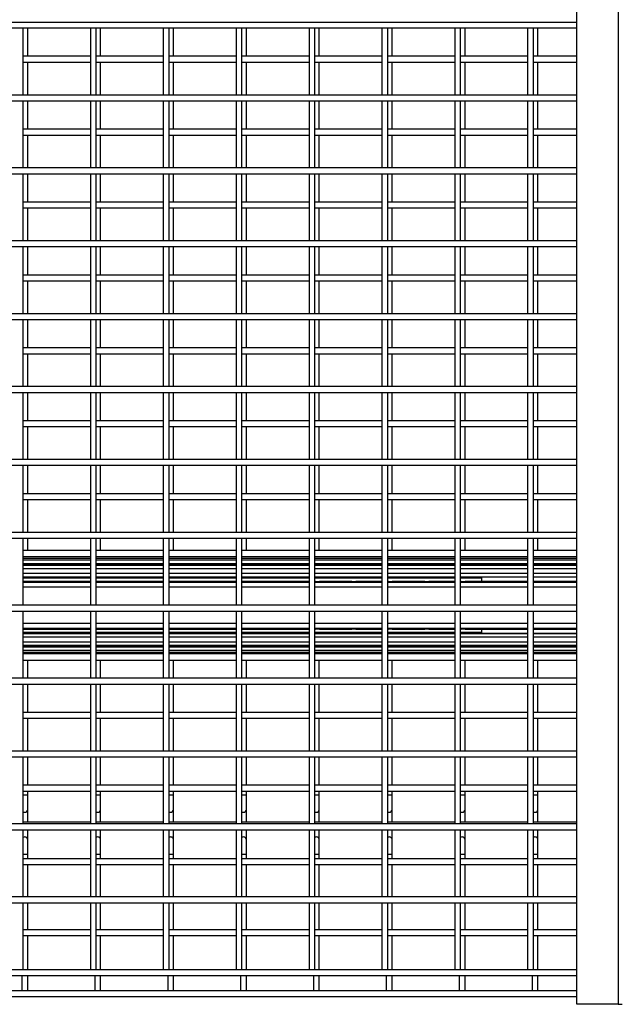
# Model space of a CAD drawing. Header units: inches. Extents: x 0.2 to 10.8, y 0.2 to 8.2.
# Tile 6 of 49: x 4.463 to 5.152, y 2.156 to 3.281. Entities that reach past the tile are written whole.
import ezdxf

# ---------------------------------------------------------------- set-up
doc = ezdxf.new("R2010")
doc.units = ezdxf.units.IN
doc.header["$MEASUREMENT"] = 0

msp = doc.modelspace()

# ---------------------------------------------------------------- linework, layer by layer
for p, q in [((5.09984, 2.15561), (5.09984, 4.85132)), ((5.14712, 4.85132), (5.14712, 2.15561)), ((2.75609, 3.27841), (5.09984, 3.27841)), ((2.75609, 3.27174), (5.09984, 3.27174)), ((4.46703, 3.19507), (4.46703, 3.27174)), ((4.47211, 3.23931), (4.47211, 3.27174)), ((4.5437, 3.27174), (4.5437, 3.19507)), ((4.55036, 3.19507), (4.55036, 3.27174)), ((4.55544, 3.23931), (4.55544, 3.27174)), ((4.62703, 3.27174), (4.62703, 3.19507)), ((4.6337, 3.19507), (4.6337, 3.27174)), ((4.63877, 3.23931), (4.63877, 3.27174)), ((4.71036, 3.27174), (4.71036, 3.19507)), ((4.71703, 3.19507), (4.71703, 3.27174)), ((4.72211, 3.23931), (4.72211, 3.27174)), ((4.7937, 3.27174), (4.7937, 3.19507)), ((4.80036, 3.19507), (4.80036, 3.27174)), ((4.80544, 3.23931), (4.80544, 3.27174)), ((4.87703, 3.27174), (4.87703, 3.19507)), ((4.8837, 3.19507), (4.8837, 3.27174)), ((4.88877, 3.23931), (4.88877, 3.27174)), ((4.96036, 3.27174), (4.96036, 3.19507)), ((4.96703, 3.19507), (4.96703, 3.27174)), ((4.97211, 3.23931), (4.97211, 3.27174)), ((5.0437, 3.27174), (5.0437, 3.19507)), ((5.05036, 3.19507), (5.05036, 3.27174)), ((5.05544, 3.23931), (5.05544, 3.27174)), ((4.5437, 3.23931), (4.46703, 3.23931)), ((4.46703, 3.23265), (4.5437, 3.23265)), ((4.47211, 3.19507), (4.47211, 3.23265)), ((4.62703, 3.23931), (4.55036, 3.23931)), ((4.55036, 3.23265), (4.62703, 3.23265)), ((4.55544, 3.19507), (4.55544, 3.23265)), ((4.71036, 3.23931), (4.6337, 3.23931)), ((4.6337, 3.23265), (4.71036, 3.23265)), ((4.63877, 3.19507), (4.63877, 3.23265)), ((4.7937, 3.23931), (4.71703, 3.23931)), ((4.71703, 3.23265), (4.7937, 3.23265)), ((4.72211, 3.19507), (4.72211, 3.23265)), ((4.87703, 3.23931), (4.80036, 3.23931)), ((4.80036, 3.23265), (4.87703, 3.23265)), ((4.80544, 3.19507), (4.80544, 3.23265)), ((4.96036, 3.23931), (4.8837, 3.23931)), ((4.8837, 3.23265), (4.96036, 3.23265)), ((4.88877, 3.19507), (4.88877, 3.23265)), ((5.0437, 3.23931), (4.96703, 3.23931)), ((4.96703, 3.23265), (5.0437, 3.23265)), ((4.97211, 3.19507), (4.97211, 3.23265)), ((5.09984, 3.23931), (5.05036, 3.23931)), ((5.05036, 3.23265), (5.09984, 3.23265)), ((5.05544, 3.19507), (5.05544, 3.23265)), ((5.09984, 3.19507), (2.75609, 3.19507)), ((2.75609, 3.18841), (5.09984, 3.18841)), ((4.46703, 3.11174), (4.46703, 3.18841)), ((4.47211, 3.15598), (4.47211, 3.18841)), ((4.5437, 3.18841), (4.5437, 3.11174)), ((4.55036, 3.11174), (4.55036, 3.18841)), ((4.55544, 3.15598), (4.55544, 3.18841)), ((4.62703, 3.18841), (4.62703, 3.11174)), ((4.6337, 3.11174), (4.6337, 3.18841)), ((4.63877, 3.15598), (4.63877, 3.18841)), ((4.71036, 3.18841), (4.71036, 3.11174)), ((4.71703, 3.11174), (4.71703, 3.18841)), ((4.72211, 3.15598), (4.72211, 3.18841)), ((4.7937, 3.18841), (4.7937, 3.11174)), ((4.80036, 3.11174), (4.80036, 3.18841)), ((4.80544, 3.15598), (4.80544, 3.18841)), ((4.87703, 3.18841), (4.87703, 3.11174)), ((4.8837, 3.11174), (4.8837, 3.18841)), ((4.88877, 3.15598), (4.88877, 3.18841)), ((4.96036, 3.18841), (4.96036, 3.11174)), ((4.96703, 3.11174), (4.96703, 3.18841)), ((4.97211, 3.15598), (4.97211, 3.18841)), ((5.0437, 3.18841), (5.0437, 3.11174)), ((5.05036, 3.11174), (5.05036, 3.18841)), ((5.05544, 3.15598), (5.05544, 3.18841)), ((4.5437, 3.15598), (4.46703, 3.15598)), ((4.62703, 3.15598), (4.55036, 3.15598)), ((4.71036, 3.15598), (4.6337, 3.15598)), ((4.7937, 3.15598), (4.71703, 3.15598)), ((4.87703, 3.15598), (4.80036, 3.15598)), ((4.96036, 3.15598), (4.8837, 3.15598)), ((5.0437, 3.15598), (4.96703, 3.15598)), ((5.09984, 3.15598), (5.05036, 3.15598)), ((4.46703, 3.14931), (4.5437, 3.14931)), ((4.47211, 3.11174), (4.47211, 3.14931)), ((4.55036, 3.14931), (4.62703, 3.14931)), ((4.55544, 3.11174), (4.55544, 3.14931)), ((4.6337, 3.14931), (4.71036, 3.14931)), ((4.63877, 3.11174), (4.63877, 3.14931)), ((4.71703, 3.14931), (4.7937, 3.14931)), ((4.72211, 3.11174), (4.72211, 3.14931)), ((4.80036, 3.14931), (4.87703, 3.14931)), ((4.80544, 3.11174), (4.80544, 3.14931)), ((4.8837, 3.14931), (4.96036, 3.14931)), ((4.88877, 3.11174), (4.88877, 3.14931)), ((4.96703, 3.14931), (5.0437, 3.14931)), ((4.97211, 3.11174), (4.97211, 3.14931)), ((5.05036, 3.14931), (5.09984, 3.14931)), ((5.05544, 3.11174), (5.05544, 3.14931)), ((5.09984, 3.11174), (2.75609, 3.11174)), ((2.75609, 3.10507), (5.09984, 3.10507)), ((4.46703, 3.02841), (4.46703, 3.10507)), ((4.47211, 3.07265), (4.47211, 3.10507)), ((4.5437, 3.10507), (4.5437, 3.02841)), ((4.55036, 3.02841), (4.55036, 3.10507)), ((4.55544, 3.07265), (4.55544, 3.10507)), ((4.62703, 3.10507), (4.62703, 3.02841)), ((4.6337, 3.02841), (4.6337, 3.10507)), ((4.63877, 3.07265), (4.63877, 3.10507)), ((4.71036, 3.10507), (4.71036, 3.02841)), ((4.71703, 3.02841), (4.71703, 3.10507)), ((4.72211, 3.07265), (4.72211, 3.10507)), ((4.7937, 3.10507), (4.7937, 3.02841)), ((4.80036, 3.02841), (4.80036, 3.10507)), ((4.80544, 3.07265), (4.80544, 3.10507)), ((4.87703, 3.10507), (4.87703, 3.02841)), ((4.8837, 3.02841), (4.8837, 3.10507)), ((4.88877, 3.07265), (4.88877, 3.10507)), ((4.96036, 3.10507), (4.96036, 3.02841)), ((4.96703, 3.02841), (4.96703, 3.10507)), ((4.97211, 3.07265), (4.97211, 3.10507)), ((5.0437, 3.10507), (5.0437, 3.02841)), ((5.05036, 3.02841), (5.05036, 3.10507)), ((5.05544, 3.07265), (5.05544, 3.10507)), ((4.5437, 3.07265), (4.46703, 3.07265)), ((4.46703, 3.06598), (4.5437, 3.06598)), ((4.47211, 3.02841), (4.47211, 3.06598)), ((4.62703, 3.07265), (4.55036, 3.07265)), ((4.55036, 3.06598), (4.62703, 3.06598)), ((4.55544, 3.02841), (4.55544, 3.06598)), ((4.71036, 3.07265), (4.6337, 3.07265)), ((4.6337, 3.06598), (4.71036, 3.06598)), ((4.63877, 3.02841), (4.63877, 3.06598)), ((4.7937, 3.07265), (4.71703, 3.07265)), ((4.71703, 3.06598), (4.7937, 3.06598)), ((4.72211, 3.02841), (4.72211, 3.06598)), ((4.87703, 3.07265), (4.80036, 3.07265)), ((4.80036, 3.06598), (4.87703, 3.06598)), ((4.80544, 3.02841), (4.80544, 3.06598)), ((4.96036, 3.07265), (4.8837, 3.07265)), ((4.8837, 3.06598), (4.96036, 3.06598)), ((4.88877, 3.02841), (4.88877, 3.06598)), ((5.0437, 3.07265), (4.96703, 3.07265)), ((4.96703, 3.06598), (5.0437, 3.06598)), ((4.97211, 3.02841), (4.97211, 3.06598)), ((5.09984, 3.07265), (5.05036, 3.07265)), ((5.05036, 3.06598), (5.09984, 3.06598)), ((5.05544, 3.02841), (5.05544, 3.06598)), ((5.09984, 3.02841), (2.75609, 3.02841)), ((2.75609, 3.02174), (5.09984, 3.02174)), ((4.46703, 2.94507), (4.46703, 3.02174)), ((4.47211, 2.98931), (4.47211, 3.02174)), ((4.5437, 3.02174), (4.5437, 2.94507)), ((4.55036, 2.94507), (4.55036, 3.02174)), ((4.55544, 2.98931), (4.55544, 3.02174)), ((4.62703, 3.02174), (4.62703, 2.94507)), ((4.6337, 2.94507), (4.6337, 3.02174)), ((4.63877, 2.98931), (4.63877, 3.02174)), ((4.71036, 3.02174), (4.71036, 2.94507)), ((4.71703, 2.94507), (4.71703, 3.02174)), ((4.72211, 2.98931), (4.72211, 3.02174)), ((4.7937, 3.02174), (4.7937, 2.94507)), ((4.80036, 2.94507), (4.80036, 3.02174)), ((4.80544, 2.98931), (4.80544, 3.02174)), ((4.87703, 3.02174), (4.87703, 2.94507)), ((4.8837, 2.94507), (4.8837, 3.02174)), ((4.88877, 2.98931), (4.88877, 3.02174)), ((4.96036, 3.02174), (4.96036, 2.94507)), ((4.96703, 2.94507), (4.96703, 3.02174)), ((4.97211, 2.98931), (4.97211, 3.02174)), ((5.0437, 3.02174), (5.0437, 2.94507)), ((5.05036, 2.94507), (5.05036, 3.02174)), ((5.05544, 2.98931), (5.05544, 3.02174)), ((4.5437, 2.98931), (4.46703, 2.98931)), ((4.62703, 2.98931), (4.55036, 2.98931)), ((4.71036, 2.98931), (4.6337, 2.98931)), ((4.7937, 2.98931), (4.71703, 2.98931)), ((4.87703, 2.98931), (4.80036, 2.98931)), ((4.96036, 2.98931), (4.8837, 2.98931)), ((5.0437, 2.98931), (4.96703, 2.98931)), ((5.09984, 2.98931), (5.05036, 2.98931)), ((4.46703, 2.98265), (4.5437, 2.98265)), ((4.47211, 2.94507), (4.47211, 2.98265)), ((4.55036, 2.98265), (4.62703, 2.98265)), ((4.55544, 2.94507), (4.55544, 2.98265)), ((4.6337, 2.98265), (4.71036, 2.98265)), ((4.63877, 2.94507), (4.63877, 2.98265)), ((4.71703, 2.98265), (4.7937, 2.98265)), ((4.72211, 2.94507), (4.72211, 2.98265)), ((4.80036, 2.98265), (4.87703, 2.98265)), ((4.80544, 2.94507), (4.80544, 2.98265)), ((4.8837, 2.98265), (4.96036, 2.98265)), ((4.88877, 2.94507), (4.88877, 2.98265)), ((4.96703, 2.98265), (5.0437, 2.98265)), ((4.97211, 2.94507), (4.97211, 2.98265)), ((5.05036, 2.98265), (5.09984, 2.98265)), ((5.05544, 2.94507), (5.05544, 2.98265)), ((5.09984, 2.94507), (2.75609, 2.94507)), ((2.75609, 2.93841), (5.09984, 2.93841)), ((4.46703, 2.86174), (4.46703, 2.93841)), ((4.47211, 2.90598), (4.47211, 2.93841)), ((4.5437, 2.93841), (4.5437, 2.86174)), ((4.55036, 2.86174), (4.55036, 2.93841)), ((4.55544, 2.90598), (4.55544, 2.93841)), ((4.62703, 2.93841), (4.62703, 2.86174)), ((4.6337, 2.86174), (4.6337, 2.93841)), ((4.63877, 2.90598), (4.63877, 2.93841)), ((4.71036, 2.93841), (4.71036, 2.86174)), ((4.71703, 2.86174), (4.71703, 2.93841)), ((4.72211, 2.90598), (4.72211, 2.93841)), ((4.7937, 2.93841), (4.7937, 2.86174)), ((4.80036, 2.86174), (4.80036, 2.93841)), ((4.80544, 2.90598), (4.80544, 2.93841)), ((4.87703, 2.93841), (4.87703, 2.86174)), ((4.8837, 2.86174), (4.8837, 2.93841)), ((4.88877, 2.90598), (4.88877, 2.93841)), ((4.96036, 2.93841), (4.96036, 2.86174)), ((4.96703, 2.86174), (4.96703, 2.93841)), ((4.97211, 2.90598), (4.97211, 2.93841)), ((5.0437, 2.93841), (5.0437, 2.86174)), ((5.05036, 2.86174), (5.05036, 2.93841)), ((5.05544, 2.90598), (5.05544, 2.93841)), ((4.5437, 2.90598), (4.46703, 2.90598)), ((4.62703, 2.90598), (4.55036, 2.90598)), ((4.71036, 2.90598), (4.6337, 2.90598)), ((4.7937, 2.90598), (4.71703, 2.90598)), ((4.87703, 2.90598), (4.80036, 2.90598)), ((4.96036, 2.90598), (4.8837, 2.90598)), ((5.0437, 2.90598), (4.96703, 2.90598)), ((5.09984, 2.90598), (5.05036, 2.90598)), ((4.46703, 2.89931), (4.5437, 2.89931)), ((4.47211, 2.86174), (4.47211, 2.89931)), ((4.55036, 2.89931), (4.62703, 2.89931)), ((4.55544, 2.86174), (4.55544, 2.89931)), ((4.6337, 2.89931), (4.71036, 2.89931)), ((4.63877, 2.86174), (4.63877, 2.89931)), ((4.71703, 2.89931), (4.7937, 2.89931)), ((4.72211, 2.86174), (4.72211, 2.89931)), ((4.80036, 2.89931), (4.87703, 2.89931)), ((4.80544, 2.86174), (4.80544, 2.89931)), ((4.8837, 2.89931), (4.96036, 2.89931)), ((4.88877, 2.86174), (4.88877, 2.89931)), ((4.96703, 2.89931), (5.0437, 2.89931)), ((4.97211, 2.86174), (4.97211, 2.89931)), ((5.05036, 2.89931), (5.09984, 2.89931)), ((5.05544, 2.86174), (5.05544, 2.89931)), ((5.09984, 2.86174), (2.75609, 2.86174)), ((2.75609, 2.85507), (5.09984, 2.85507)), ((4.46703, 2.77841), (4.46703, 2.85507)), ((4.47211, 2.82265), (4.47211, 2.85507)), ((4.5437, 2.85507), (4.5437, 2.77841)), ((4.55036, 2.77841), (4.55036, 2.85507)), ((4.55544, 2.82265), (4.55544, 2.85507)), ((4.62703, 2.85507), (4.62703, 2.77841)), ((4.6337, 2.77841), (4.6337, 2.85507)), ((4.63877, 2.82265), (4.63877, 2.85507)), ((4.71036, 2.85507), (4.71036, 2.77841)), ((4.71703, 2.77841), (4.71703, 2.85507)), ((4.72211, 2.82265), (4.72211, 2.85507)), ((4.7937, 2.85507), (4.7937, 2.77841)), ((4.80036, 2.77841), (4.80036, 2.85507)), ((4.80544, 2.82265), (4.80544, 2.85507)), ((4.87703, 2.85507), (4.87703, 2.77841)), ((4.8837, 2.77841), (4.8837, 2.85507)), ((4.88877, 2.82265), (4.88877, 2.85507)), ((4.96036, 2.85507), (4.96036, 2.77841)), ((4.96703, 2.77841), (4.96703, 2.85507)), ((4.97211, 2.82265), (4.97211, 2.85507)), ((5.0437, 2.85507), (5.0437, 2.77841)), ((5.05036, 2.77841), (5.05036, 2.85507)), ((5.05544, 2.82265), (5.05544, 2.85507)), ((4.5437, 2.82265), (4.46703, 2.82265)), ((4.46703, 2.81598), (4.5437, 2.81598)), ((4.47211, 2.77841), (4.47211, 2.81598)), ((4.62703, 2.82265), (4.55036, 2.82265)), ((4.55036, 2.81598), (4.62703, 2.81598)), ((4.55544, 2.77841), (4.55544, 2.81598)), ((4.71036, 2.82265), (4.6337, 2.82265)), ((4.6337, 2.81598), (4.71036, 2.81598)), ((4.63877, 2.77841), (4.63877, 2.81598)), ((4.7937, 2.82265), (4.71703, 2.82265)), ((4.71703, 2.81598), (4.7937, 2.81598)), ((4.72211, 2.77841), (4.72211, 2.81598)), ((4.87703, 2.82265), (4.80036, 2.82265)), ((4.80036, 2.81598), (4.87703, 2.81598)), ((4.80544, 2.77841), (4.80544, 2.81598)), ((4.96036, 2.82265), (4.8837, 2.82265)), ((4.8837, 2.81598), (4.96036, 2.81598)), ((4.88877, 2.77841), (4.88877, 2.81598)), ((5.0437, 2.82265), (4.96703, 2.82265)), ((4.96703, 2.81598), (5.0437, 2.81598)), ((4.97211, 2.77841), (4.97211, 2.81598)), ((5.09984, 2.82265), (5.05036, 2.82265)), ((5.05036, 2.81598), (5.09984, 2.81598)), ((5.05544, 2.77841), (5.05544, 2.81598)), ((5.09984, 2.77841), (2.75609, 2.77841)), ((2.75609, 2.77174), (5.09984, 2.77174)), ((4.46703, 2.69507), (4.46703, 2.77174)), ((4.47211, 2.73931), (4.47211, 2.77174)), ((4.5437, 2.77174), (4.5437, 2.69507)), ((4.55036, 2.69507), (4.55036, 2.77174)), ((4.55544, 2.73931), (4.55544, 2.77174)), ((4.62703, 2.77174), (4.62703, 2.69507)), ((4.6337, 2.69507), (4.6337, 2.77174)), ((4.63877, 2.73931), (4.63877, 2.77174)), ((4.71036, 2.77174), (4.71036, 2.69507)), ((4.71703, 2.69507), (4.71703, 2.77174)), ((4.72211, 2.73931), (4.72211, 2.77174)), ((4.7937, 2.77174), (4.7937, 2.69507)), ((4.80036, 2.69507), (4.80036, 2.77174)), ((4.80544, 2.73931), (4.80544, 2.77174)), ((4.87703, 2.77174), (4.87703, 2.69507)), ((4.8837, 2.69507), (4.8837, 2.77174)), ((4.88877, 2.73931), (4.88877, 2.77174)), ((4.96036, 2.77174), (4.96036, 2.69507)), ((4.96703, 2.69507), (4.96703, 2.77174)), ((4.97211, 2.73931), (4.97211, 2.77174)), ((5.0437, 2.77174), (5.0437, 2.69507)), ((5.05036, 2.69507), (5.05036, 2.77174)), ((5.05544, 2.73931), (5.05544, 2.77174)), ((4.5437, 2.73931), (4.46703, 2.73931)), ((4.62703, 2.73931), (4.55036, 2.73931)), ((4.71036, 2.73931), (4.6337, 2.73931)), ((4.7937, 2.73931), (4.71703, 2.73931)), ((4.87703, 2.73931), (4.80036, 2.73931)), ((4.96036, 2.73931), (4.8837, 2.73931)), ((5.0437, 2.73931), (4.96703, 2.73931)), ((5.09984, 2.73931), (5.05036, 2.73931)), ((4.46703, 2.73265), (4.5437, 2.73265)), ((4.47211, 2.69507), (4.47211, 2.73265)), ((4.55036, 2.73265), (4.62703, 2.73265)), ((4.55544, 2.69507), (4.55544, 2.73265)), ((4.6337, 2.73265), (4.71036, 2.73265)), ((4.63877, 2.69507), (4.63877, 2.73265)), ((4.71703, 2.73265), (4.7937, 2.73265)), ((4.72211, 2.69507), (4.72211, 2.73265)), ((4.80036, 2.73265), (4.87703, 2.73265)), ((4.80544, 2.69507), (4.80544, 2.73265)), ((4.8837, 2.73265), (4.96036, 2.73265)), ((4.88877, 2.69507), (4.88877, 2.73265)), ((4.96703, 2.73265), (5.0437, 2.73265)), ((4.97211, 2.69507), (4.97211, 2.73265)), ((5.05036, 2.73265), (5.09984, 2.73265)), ((5.05544, 2.69507), (5.05544, 2.73265)), ((5.09984, 2.69507), (2.75609, 2.69507)), ((2.75609, 2.68841), (5.09984, 2.68841)), ((4.46703, 2.61174), (4.46703, 2.68841)), ((4.47211, 2.67439), (4.47211, 2.68841)), ((4.5437, 2.68841), (4.5437, 2.61174)), ((4.55036, 2.61174), (4.55036, 2.68841)), ((4.55544, 2.67439), (4.55544, 2.68841)), ((4.62703, 2.68841), (4.62703, 2.61174)), ((4.6337, 2.61174), (4.6337, 2.68841)), ((4.63877, 2.67439), (4.63877, 2.68841)), ((4.71036, 2.68841), (4.71036, 2.61174)), ((4.71703, 2.61174), (4.71703, 2.68841)), ((4.72211, 2.67439), (4.72211, 2.68841)), ((4.7937, 2.68841), (4.7937, 2.61174)), ((4.80036, 2.61174), (4.80036, 2.68841)), ((4.80544, 2.67439), (4.80544, 2.68841)), ((4.87703, 2.68841), (4.87703, 2.61174)), ((4.8837, 2.61174), (4.8837, 2.68841)), ((4.88877, 2.67439), (4.88877, 2.68841)), ((4.96036, 2.68841), (4.96036, 2.61174)), ((4.96703, 2.61174), (4.96703, 2.68841)), ((4.97211, 2.67439), (4.97211, 2.68841)), ((5.0437, 2.68841), (5.0437, 2.61174)), ((5.05036, 2.61174), (5.05036, 2.68841)), ((5.05544, 2.67439), (5.05544, 2.68841)), ((4.5437, 2.67439), (4.46703, 2.67439)), ((4.62703, 2.67439), (4.55036, 2.67439)), ((4.71036, 2.67439), (4.6337, 2.67439)), ((4.7937, 2.67439), (4.71703, 2.67439)), ((4.87703, 2.67439), (4.80036, 2.67439)), ((4.96036, 2.67439), (4.8837, 2.67439)), ((5.0437, 2.67439), (4.96703, 2.67439)), ((5.09984, 2.67439), (5.05036, 2.67439)), ((4.46703, 2.66735), (4.5437, 2.66735)), ((4.46703, 2.66575), (4.5437, 2.66575)), ((4.5437, 2.66316), (4.46703, 2.66316)), ((4.5437, 2.65926), (4.46703, 2.65926)), ((4.46703, 2.65776), (4.5437, 2.65776)), ((4.5437, 2.65756), (4.46703, 2.65756)), ((4.55036, 2.66735), (4.62703, 2.66735)), ((4.55036, 2.66575), (4.62703, 2.66575)), ((4.62703, 2.66316), (4.55036, 2.66316)), ((4.62703, 2.65926), (4.55036, 2.65926)), ((4.55036, 2.65776), (4.62703, 2.65776)), ((4.62703, 2.65756), (4.55036, 2.65756)), ((4.6337, 2.66735), (4.71036, 2.66735)), ((4.6337, 2.66575), (4.71036, 2.66575)), ((4.71036, 2.66316), (4.6337, 2.66316)), ((4.71036, 2.65926), (4.6337, 2.65926)), ((4.6337, 2.65776), (4.71036, 2.65776)), ((4.71036, 2.65756), (4.6337, 2.65756)), ((4.71703, 2.66735), (4.7937, 2.66735)), ((4.71703, 2.66575), (4.7937, 2.66575)), ((4.7937, 2.66316), (4.71703, 2.66316)), ((4.7937, 2.65926), (4.71703, 2.65926)), ((4.71703, 2.65776), (4.7937, 2.65776)), ((4.7937, 2.65756), (4.71703, 2.65756)), ((4.80036, 2.66735), (4.87703, 2.66735)), ((4.80036, 2.66575), (4.87703, 2.66575)), ((4.87703, 2.66316), (4.80036, 2.66316)), ((4.87703, 2.65926), (4.80036, 2.65926)), ((4.80036, 2.65776), (4.87703, 2.65776)), ((4.87703, 2.65756), (4.80036, 2.65756)), ((4.8837, 2.66735), (4.96036, 2.66735)), ((4.8837, 2.66575), (4.96036, 2.66575)), ((4.96036, 2.66316), (4.8837, 2.66316)), ((4.96036, 2.65926), (4.8837, 2.65926)), ((4.8837, 2.65776), (4.96036, 2.65776)), ((4.96036, 2.65756), (4.8837, 2.65756)), ((4.96703, 2.66735), (5.0437, 2.66735)), ((4.96703, 2.66575), (5.0437, 2.66575)), ((5.0437, 2.66316), (4.96703, 2.66316)), ((5.0437, 2.65926), (4.96703, 2.65926)), ((4.96703, 2.65776), (5.0437, 2.65776)), ((5.0437, 2.65756), (4.96703, 2.65756)), ((5.05036, 2.66735), (5.09984, 2.66735)), ((5.05036, 2.66575), (5.09984, 2.66575)), ((5.09984, 2.66316), (5.05036, 2.66316)), ((5.09984, 2.65926), (5.05036, 2.65926)), ((5.05036, 2.65776), (5.09984, 2.65776)), ((5.09984, 2.65756), (5.05036, 2.65756)), ((4.46703, 2.65389), (4.5437, 2.65389)), ((4.5437, 2.64797), (4.46703, 2.64797)), ((4.55036, 2.65389), (4.62703, 2.65389)), ((4.62703, 2.64797), (4.55036, 2.64797)), ((4.6337, 2.65389), (4.71036, 2.65389)), ((4.71036, 2.64797), (4.6337, 2.64797)), ((4.71703, 2.65389), (4.7937, 2.65389)), ((4.7937, 2.64797), (4.71703, 2.64797)), ((4.80036, 2.65389), (4.87703, 2.65389)), ((4.87703, 2.64797), (4.80036, 2.64797)), ((4.8837, 2.65389), (4.96036, 2.65389)), ((4.96036, 2.64797), (4.8837, 2.64797)), ((4.96703, 2.65389), (5.0437, 2.65389)), ((5.0437, 2.64797), (4.96703, 2.64797)), ((5.05036, 2.65389), (5.09984, 2.65389)), ((5.09984, 2.64797), (5.05036, 2.64797)), ((4.46703, 2.64428), (4.5437, 2.64428)), ((4.5437, 2.64403), (4.46703, 2.64403)), ((4.46703, 2.643), (4.5437, 2.643)), ((4.46703, 2.63913), (4.5437, 2.63913)), ((4.5437, 2.63907), (4.46703, 2.63907)), ((4.5437, 2.63778), (4.46703, 2.63778)), ((4.55036, 2.64428), (4.62703, 2.64428)), ((4.62703, 2.64403), (4.55036, 2.64403)), ((4.55036, 2.643), (4.62703, 2.643)), ((4.55036, 2.63913), (4.62703, 2.63913)), ((4.62703, 2.63907), (4.55036, 2.63907)), ((4.62703, 2.63778), (4.55036, 2.63778)), ((4.6337, 2.64428), (4.71036, 2.64428)), ((4.71036, 2.64403), (4.6337, 2.64403)), ((4.6337, 2.643), (4.71036, 2.643)), ((4.6337, 2.63913), (4.71036, 2.63913)), ((4.71036, 2.63907), (4.6337, 2.63907)), ((4.71036, 2.63778), (4.6337, 2.63778)), ((4.71703, 2.64428), (4.7937, 2.64428)), ((4.7937, 2.64403), (4.71703, 2.64403)), ((4.71703, 2.643), (4.7937, 2.643)), ((4.71703, 2.63913), (4.7937, 2.63913)), ((4.7937, 2.63907), (4.71703, 2.63907)), ((4.7937, 2.63778), (4.71703, 2.63778)), ((4.80036, 2.64428), (4.87703, 2.64428)), ((4.80036, 2.643), (4.87703, 2.643)), ((4.80036, 2.63913), (4.87703, 2.63913)), ((4.80112, 2.63907), (4.80036, 2.63907)), ((4.87703, 2.63778), (4.80036, 2.63778)), ((4.84278, 2.63907), (4.80561, 2.63907)), ((4.80958, 2.643), (4.80902, 2.64428)), ((4.83923, 2.64403), (4.80916, 2.64403)), ((4.87703, 2.63907), (4.84727, 2.63907)), ((4.85124, 2.643), (4.85069, 2.64428)), ((4.87703, 2.64403), (4.85082, 2.64403)), ((4.8837, 2.64428), (4.96036, 2.64428)), ((4.8837, 2.643), (4.96036, 2.643)), ((4.8837, 2.63913), (4.96036, 2.63913)), ((4.88445, 2.63907), (4.8837, 2.63907)), ((4.96036, 2.63778), (4.8837, 2.63778)), ((4.92612, 2.63907), (4.88894, 2.63907)), ((4.89291, 2.643), (4.89235, 2.64428)), ((4.92257, 2.64403), (4.89249, 2.64403)), ((4.96036, 2.63907), (4.93061, 2.63907)), ((4.93458, 2.643), (4.93402, 2.64428)), ((4.96036, 2.64403), (4.93416, 2.64403)), ((4.96703, 2.64428), (5.0437, 2.64428)), ((4.96703, 2.643), (4.99086, 2.643)), ((4.96703, 2.63913), (4.99086, 2.63913)), ((4.96778, 2.63907), (4.96703, 2.63907)), ((5.0437, 2.63778), (4.96703, 2.63778)), ((5.0437, 2.63907), (4.97227, 2.63907)), ((4.97624, 2.643), (4.97569, 2.64428)), ((5.0437, 2.64403), (4.97582, 2.64403)), ((4.99086, 2.643), (4.99086, 2.63913)), ((5.05036, 2.64428), (5.09984, 2.64428)), ((5.09984, 2.64403), (5.05036, 2.64403)), ((5.09984, 2.63907), (5.05036, 2.63907)), ((5.09984, 2.63778), (5.05036, 2.63778)), ((4.46703, 2.63268), (4.5437, 2.63268)), ((4.55036, 2.63268), (4.62703, 2.63268)), ((4.6337, 2.63268), (4.71036, 2.63268)), ((4.71703, 2.63268), (4.7937, 2.63268)), ((4.80036, 2.63268), (4.87703, 2.63268)), ((4.8837, 2.63268), (4.96036, 2.63268)), ((4.96703, 2.63268), (5.0437, 2.63268)), ((5.05036, 2.63268), (5.09984, 2.63268)), ((5.09984, 2.61174), (2.75609, 2.61174)), ((2.75609, 2.60507), (5.09984, 2.60507)), ((4.46703, 2.52841), (4.46703, 2.60507)), ((4.5437, 2.60507), (4.5437, 2.52841)), ((4.55036, 2.52841), (4.55036, 2.60507)), ((4.62703, 2.60507), (4.62703, 2.52841)), ((4.6337, 2.52841), (4.6337, 2.60507)), ((4.71036, 2.60507), (4.71036, 2.52841)), ((4.71703, 2.52841), (4.71703, 2.60507)), ((4.7937, 2.60507), (4.7937, 2.52841)), ((4.80036, 2.52841), (4.80036, 2.60507)), ((4.87703, 2.60507), (4.87703, 2.52841)), ((4.8837, 2.52841), (4.8837, 2.60507)), ((4.96036, 2.60507), (4.96036, 2.52841)), ((4.96703, 2.52841), (4.96703, 2.60507)), ((5.0437, 2.60507), (5.0437, 2.52841)), ((5.05036, 2.52841), (5.05036, 2.60507)), ((4.5437, 2.5908), (4.46703, 2.5908)), ((4.62703, 2.5908), (4.55036, 2.5908)), ((4.71036, 2.5908), (4.6337, 2.5908)), ((4.7937, 2.5908), (4.71703, 2.5908)), ((4.87703, 2.5908), (4.80036, 2.5908)), ((4.96036, 2.5908), (4.8837, 2.5908)), ((5.0437, 2.5908), (4.96703, 2.5908)), ((5.09984, 2.5908), (5.05036, 2.5908)), ((4.46703, 2.5857), (4.5437, 2.5857)), ((4.46703, 2.58441), (4.5437, 2.58441)), ((4.5437, 2.58435), (4.46703, 2.58435)), ((4.5437, 2.58048), (4.46703, 2.58048)), ((4.5437, 2.57945), (4.46703, 2.57945)), ((4.5437, 2.5792), (4.46703, 2.5792)), ((4.55036, 2.5857), (4.62703, 2.5857)), ((4.55036, 2.58441), (4.62703, 2.58441)), ((4.62703, 2.58435), (4.55036, 2.58435)), ((4.62703, 2.58048), (4.55036, 2.58048)), ((4.62703, 2.57945), (4.55036, 2.57945)), ((4.62703, 2.5792), (4.55036, 2.5792)), ((4.6337, 2.5857), (4.71036, 2.5857)), ((4.6337, 2.58441), (4.71036, 2.58441)), ((4.71036, 2.58435), (4.6337, 2.58435)), ((4.71036, 2.58048), (4.6337, 2.58048)), ((4.71036, 2.57945), (4.6337, 2.57945)), ((4.71036, 2.5792), (4.6337, 2.5792)), ((4.71703, 2.5857), (4.7937, 2.5857)), ((4.71703, 2.58441), (4.7937, 2.58441)), ((4.7937, 2.58435), (4.71703, 2.58435)), ((4.7937, 2.58048), (4.71703, 2.58048)), ((4.7937, 2.57945), (4.71703, 2.57945)), ((4.7937, 2.5792), (4.71703, 2.5792)), ((4.80036, 2.5857), (4.87703, 2.5857)), ((4.80036, 2.58441), (4.80112, 2.58441)), ((4.87703, 2.58435), (4.80036, 2.58435)), ((4.87703, 2.58048), (4.80036, 2.58048)), ((4.87703, 2.5792), (4.80036, 2.5792)), ((4.80561, 2.58441), (4.84278, 2.58441)), ((4.80902, 2.5792), (4.80958, 2.58048)), ((4.83923, 2.57945), (4.80916, 2.57945)), ((4.84727, 2.58441), (4.87703, 2.58441)), ((4.85069, 2.5792), (4.85124, 2.58048)), ((4.87703, 2.57945), (4.85082, 2.57945)), ((4.8837, 2.5857), (4.96036, 2.5857)), ((4.8837, 2.58441), (4.88445, 2.58441)), ((4.96036, 2.58435), (4.8837, 2.58435)), ((4.96036, 2.58048), (4.8837, 2.58048)), ((4.96036, 2.5792), (4.8837, 2.5792)), ((4.88894, 2.58441), (4.92612, 2.58441)), ((4.89235, 2.5792), (4.89291, 2.58048)), ((4.92257, 2.57945), (4.89249, 2.57945)), ((4.93061, 2.58441), (4.96036, 2.58441)), ((4.93402, 2.5792), (4.93458, 2.58048)), ((4.96036, 2.57945), (4.93416, 2.57945)), ((4.96703, 2.5857), (5.0437, 2.5857)), ((4.96703, 2.58441), (4.96778, 2.58441)), ((4.99086, 2.58435), (4.96703, 2.58435)), ((4.99086, 2.58048), (4.96703, 2.58048)), ((5.0437, 2.5792), (4.96703, 2.5792)), ((4.97227, 2.58441), (5.0437, 2.58441)), ((4.97569, 2.5792), (4.97624, 2.58048)), ((5.0437, 2.57945), (4.97582, 2.57945)), ((4.99086, 2.58435), (4.99086, 2.58048)), ((5.05036, 2.5857), (5.09984, 2.5857)), ((5.05036, 2.58441), (5.09984, 2.58441)), ((5.09984, 2.57945), (5.05036, 2.57945)), ((5.09984, 2.5792), (5.05036, 2.5792)), ((4.46703, 2.57551), (4.5437, 2.57551)), ((4.5437, 2.56959), (4.46703, 2.56959)), ((4.55036, 2.57551), (4.62703, 2.57551)), ((4.62703, 2.56959), (4.55036, 2.56959)), ((4.6337, 2.57551), (4.71036, 2.57551)), ((4.71036, 2.56959), (4.6337, 2.56959)), ((4.71703, 2.57551), (4.7937, 2.57551)), ((4.7937, 2.56959), (4.71703, 2.56959)), ((4.80036, 2.57551), (4.87703, 2.57551)), ((4.87703, 2.56959), (4.80036, 2.56959)), ((4.8837, 2.57551), (4.96036, 2.57551)), ((4.96036, 2.56959), (4.8837, 2.56959)), ((4.96703, 2.57551), (5.0437, 2.57551)), ((5.0437, 2.56959), (4.96703, 2.56959)), ((5.05036, 2.57551), (5.09984, 2.57551)), ((5.09984, 2.56959), (5.05036, 2.56959)), ((4.46703, 2.56592), (4.5437, 2.56592)), ((4.5437, 2.56572), (4.46703, 2.56572)), ((4.46703, 2.56422), (4.5437, 2.56422)), ((4.46703, 2.56032), (4.5437, 2.56032)), ((4.5437, 2.55772), (4.46703, 2.55772)), ((4.5437, 2.55612), (4.46703, 2.55612)), ((4.55036, 2.56592), (4.62703, 2.56592)), ((4.62703, 2.56572), (4.55036, 2.56572)), ((4.55036, 2.56422), (4.62703, 2.56422)), ((4.55036, 2.56032), (4.62703, 2.56032)), ((4.62703, 2.55772), (4.55036, 2.55772)), ((4.62703, 2.55612), (4.55036, 2.55612)), ((4.6337, 2.56592), (4.71036, 2.56592)), ((4.71036, 2.56572), (4.6337, 2.56572)), ((4.6337, 2.56422), (4.71036, 2.56422)), ((4.6337, 2.56032), (4.71036, 2.56032)), ((4.71036, 2.55772), (4.6337, 2.55772)), ((4.71036, 2.55612), (4.6337, 2.55612)), ((4.71703, 2.56592), (4.7937, 2.56592)), ((4.7937, 2.56572), (4.71703, 2.56572)), ((4.71703, 2.56422), (4.7937, 2.56422)), ((4.71703, 2.56032), (4.7937, 2.56032)), ((4.7937, 2.55772), (4.71703, 2.55772)), ((4.7937, 2.55612), (4.71703, 2.55612)), ((4.80036, 2.56592), (4.87703, 2.56592)), ((4.87703, 2.56572), (4.80036, 2.56572)), ((4.80036, 2.56422), (4.87703, 2.56422)), ((4.80036, 2.56032), (4.87703, 2.56032)), ((4.87703, 2.55772), (4.80036, 2.55772)), ((4.87703, 2.55612), (4.80036, 2.55612)), ((4.8837, 2.56592), (4.96036, 2.56592)), ((4.96036, 2.56572), (4.8837, 2.56572)), ((4.8837, 2.56422), (4.96036, 2.56422)), ((4.8837, 2.56032), (4.96036, 2.56032)), ((4.96036, 2.55772), (4.8837, 2.55772)), ((4.96036, 2.55612), (4.8837, 2.55612)), ((4.96703, 2.56592), (5.0437, 2.56592)), ((5.0437, 2.56572), (4.96703, 2.56572)), ((4.96703, 2.56422), (5.0437, 2.56422)), ((4.96703, 2.56032), (5.0437, 2.56032)), ((5.0437, 2.55772), (4.96703, 2.55772)), ((5.0437, 2.55612), (4.96703, 2.55612)), ((5.05036, 2.56592), (5.09984, 2.56592)), ((5.09984, 2.56572), (5.05036, 2.56572)), ((5.05036, 2.56422), (5.09984, 2.56422)), ((5.05036, 2.56032), (5.09984, 2.56032)), ((5.09984, 2.55772), (5.05036, 2.55772)), ((5.09984, 2.55612), (5.05036, 2.55612)), ((4.46703, 2.54909), (4.5437, 2.54909)), ((4.47211, 2.52841), (4.47211, 2.54909)), ((4.55036, 2.54909), (4.62703, 2.54909)), ((4.55544, 2.52841), (4.55544, 2.54909)), ((4.6337, 2.54909), (4.71036, 2.54909)), ((4.63877, 2.52841), (4.63877, 2.54909)), ((4.71703, 2.54909), (4.7937, 2.54909)), ((4.72211, 2.52841), (4.72211, 2.54909)), ((4.80036, 2.54909), (4.87703, 2.54909)), ((4.80544, 2.52841), (4.80544, 2.54909)), ((4.8837, 2.54909), (4.96036, 2.54909)), ((4.88877, 2.52841), (4.88877, 2.54909)), ((4.96703, 2.54909), (5.0437, 2.54909)), ((4.97211, 2.52841), (4.97211, 2.54909)), ((5.05036, 2.54909), (5.09984, 2.54909)), ((5.05544, 2.52841), (5.05544, 2.54909)), ((5.09984, 2.52841), (2.75609, 2.52841)), ((2.75609, 2.52174), (5.09984, 2.52174)), ((4.46703, 2.44507), (4.46703, 2.52174)), ((4.47211, 2.48931), (4.47211, 2.52174)), ((4.5437, 2.52174), (4.5437, 2.44507)), ((4.55036, 2.44507), (4.55036, 2.52174)), ((4.55544, 2.48931), (4.55544, 2.52174)), ((4.62703, 2.52174), (4.62703, 2.44507)), ((4.6337, 2.44507), (4.6337, 2.52174)), ((4.63877, 2.48931), (4.63877, 2.52174)), ((4.71036, 2.52174), (4.71036, 2.44507)), ((4.71703, 2.44507), (4.71703, 2.52174)), ((4.72211, 2.48931), (4.72211, 2.52174)), ((4.7937, 2.52174), (4.7937, 2.44507)), ((4.80036, 2.44507), (4.80036, 2.52174)), ((4.80544, 2.48931), (4.80544, 2.52174)), ((4.87703, 2.52174), (4.87703, 2.44507)), ((4.8837, 2.44507), (4.8837, 2.52174)), ((4.88877, 2.48931), (4.88877, 2.52174)), ((4.96036, 2.52174), (4.96036, 2.44507)), ((4.96703, 2.44507), (4.96703, 2.52174)), ((4.97211, 2.48931), (4.97211, 2.52174)), ((5.0437, 2.52174), (5.0437, 2.44507)), ((5.05036, 2.44507), (5.05036, 2.52174)), ((5.05544, 2.48931), (5.05544, 2.52174)), ((4.5437, 2.48931), (4.46703, 2.48931)), ((4.62703, 2.48931), (4.55036, 2.48931)), ((4.71036, 2.48931), (4.6337, 2.48931)), ((4.7937, 2.48931), (4.71703, 2.48931)), ((4.87703, 2.48931), (4.80036, 2.48931)), ((4.96036, 2.48931), (4.8837, 2.48931)), ((5.0437, 2.48931), (4.96703, 2.48931)), ((5.09984, 2.48931), (5.05036, 2.48931)), ((4.46703, 2.48265), (4.5437, 2.48265)), ((4.47211, 2.44507), (4.47211, 2.48265)), ((4.55036, 2.48265), (4.62703, 2.48265)), ((4.55544, 2.44507), (4.55544, 2.48265)), ((4.6337, 2.48265), (4.71036, 2.48265)), ((4.63877, 2.44507), (4.63877, 2.48265)), ((4.71703, 2.48265), (4.7937, 2.48265)), ((4.72211, 2.44507), (4.72211, 2.48265)), ((4.80036, 2.48265), (4.87703, 2.48265)), ((4.80544, 2.44507), (4.80544, 2.48265)), ((4.8837, 2.48265), (4.96036, 2.48265)), ((4.88877, 2.44507), (4.88877, 2.48265)), ((4.96703, 2.48265), (5.0437, 2.48265)), ((4.97211, 2.44507), (4.97211, 2.48265)), ((5.05036, 2.48265), (5.09984, 2.48265)), ((5.05544, 2.44507), (5.05544, 2.48265)), ((5.09984, 2.44507), (2.75609, 2.44507)), ((2.75609, 2.43841), (5.09984, 2.43841)), ((4.46703, 2.36174), (4.46703, 2.43841)), ((4.47211, 2.40598), (4.47211, 2.43841)), ((4.5437, 2.43841), (4.5437, 2.36174)), ((4.55036, 2.36174), (4.55036, 2.43841)), ((4.55544, 2.40598), (4.55544, 2.43841)), ((4.62703, 2.43841), (4.62703, 2.36174)), ((4.6337, 2.36174), (4.6337, 2.43841)), ((4.63877, 2.40598), (4.63877, 2.43841)), ((4.71036, 2.43841), (4.71036, 2.36174)), ((4.71703, 2.36174), (4.71703, 2.43841)), ((4.72211, 2.40598), (4.72211, 2.43841)), ((4.7937, 2.43841), (4.7937, 2.36174)), ((4.80036, 2.36174), (4.80036, 2.43841)), ((4.80544, 2.40598), (4.80544, 2.43841)), ((4.87703, 2.43841), (4.87703, 2.36174)), ((4.8837, 2.36174), (4.8837, 2.43841)), ((4.88877, 2.40598), (4.88877, 2.43841)), ((4.96036, 2.43841), (4.96036, 2.36174)), ((4.96703, 2.36174), (4.96703, 2.43841)), ((4.97211, 2.40598), (4.97211, 2.43841)), ((5.0437, 2.43841), (5.0437, 2.36174)), ((5.05036, 2.36174), (5.05036, 2.43841)), ((5.05544, 2.40598), (5.05544, 2.43841)), ((4.5437, 2.40598), (4.46703, 2.40598)), ((4.46703, 2.39931), (4.5437, 2.39931)), ((4.47211, 2.39493), (4.47211, 2.39931)), ((4.62703, 2.40598), (4.55036, 2.40598)), ((4.55036, 2.39931), (4.62703, 2.39931)), ((4.55544, 2.39493), (4.55544, 2.39931)), ((4.71036, 2.40598), (4.6337, 2.40598)), ((4.6337, 2.39931), (4.71036, 2.39931)), ((4.63877, 2.39493), (4.63877, 2.39931)), ((4.7937, 2.40598), (4.71703, 2.40598)), ((4.71703, 2.39931), (4.7937, 2.39931)), ((4.72211, 2.39493), (4.72211, 2.39931)), ((4.87703, 2.40598), (4.80036, 2.40598)), ((4.80036, 2.39931), (4.87703, 2.39931)), ((4.80544, 2.39493), (4.80544, 2.39931)), ((4.96036, 2.40598), (4.8837, 2.40598)), ((4.8837, 2.39931), (4.96036, 2.39931)), ((4.88877, 2.39493), (4.88877, 2.39931)), ((5.0437, 2.40598), (4.96703, 2.40598)), ((4.96703, 2.39931), (5.0437, 2.39931)), ((4.97211, 2.39493), (4.97211, 2.39931)), ((5.09984, 2.40598), (5.05036, 2.40598)), ((5.05036, 2.39931), (5.09984, 2.39931)), ((5.05544, 2.39493), (5.05544, 2.39931)), ((4.46703, 2.39493), (4.47211, 2.39493)), ((4.47211, 2.37847), (4.47211, 2.39493)), ((4.55036, 2.39493), (4.55544, 2.39493)), ((4.55544, 2.37847), (4.55544, 2.39493)), ((4.6337, 2.39493), (4.63877, 2.39493)), ((4.63877, 2.37847), (4.63877, 2.39493)), ((4.71703, 2.39493), (4.72211, 2.39493)), ((4.72211, 2.37847), (4.72211, 2.39493)), ((4.80036, 2.39493), (4.80544, 2.39493)), ((4.80544, 2.37847), (4.80544, 2.39493)), ((4.8837, 2.39493), (4.88877, 2.39493)), ((4.88877, 2.37847), (4.88877, 2.39493)), ((4.96703, 2.39493), (4.97211, 2.39493)), ((4.97211, 2.37847), (4.97211, 2.39493)), ((5.05036, 2.39493), (5.05544, 2.39493)), ((5.05544, 2.37847), (5.05544, 2.39493)), ((4.47211, 2.36401), (4.47211, 2.37847)), ((4.55544, 2.36401), (4.55544, 2.37847)), ((4.63877, 2.36401), (4.63877, 2.37847)), ((4.72211, 2.36401), (4.72211, 2.37847)), ((4.80544, 2.36401), (4.80544, 2.37847)), ((4.88877, 2.36401), (4.88877, 2.37847)), ((4.97211, 2.36401), (4.97211, 2.37847)), ((5.05544, 2.36401), (5.05544, 2.37847)), ((4.5437, 2.36401), (4.46703, 2.36401)), ((4.62703, 2.36401), (4.55036, 2.36401)), ((4.71036, 2.36401), (4.6337, 2.36401)), ((4.7937, 2.36401), (4.71703, 2.36401)), ((4.87703, 2.36401), (4.80036, 2.36401)), ((4.96036, 2.36401), (4.8837, 2.36401)), ((5.0437, 2.36401), (4.96703, 2.36401)), ((5.09984, 2.36401), (5.05036, 2.36401)), ((5.09984, 2.36174), (2.75609, 2.36174)), ((2.75609, 2.35507), (5.09984, 2.35507)), ((4.46703, 2.27841), (4.46703, 2.35507)), ((4.47211, 2.3436), (4.47211, 2.35507)), ((4.5437, 2.35507), (4.5437, 2.27841)), ((4.55036, 2.27841), (4.55036, 2.35507)), ((4.55544, 2.3436), (4.55544, 2.35507)), ((4.62703, 2.35507), (4.62703, 2.27841)), ((4.6337, 2.27841), (4.6337, 2.35507)), ((4.63877, 2.3436), (4.63877, 2.35507)), ((4.71036, 2.35507), (4.71036, 2.27841)), ((4.71703, 2.27841), (4.71703, 2.35507)), ((4.72211, 2.3436), (4.72211, 2.35507)), ((4.7937, 2.35507), (4.7937, 2.27841)), ((4.80036, 2.27841), (4.80036, 2.35507)), ((4.80544, 2.3436), (4.80544, 2.35507)), ((4.87703, 2.35507), (4.87703, 2.27841)), ((4.8837, 2.27841), (4.8837, 2.35507)), ((4.88877, 2.3436), (4.88877, 2.35507)), ((4.96036, 2.35507), (4.96036, 2.27841)), ((4.96703, 2.27841), (4.96703, 2.35507)), ((4.97211, 2.3436), (4.97211, 2.35507)), ((5.0437, 2.35507), (5.0437, 2.27841)), ((5.05036, 2.27841), (5.05036, 2.35507)), ((5.05544, 2.3436), (5.05544, 2.35507)), ((4.47211, 2.32714), (4.47211, 2.3436)), ((4.55544, 2.32714), (4.55544, 2.3436)), ((4.63877, 2.32714), (4.63877, 2.3436)), ((4.72211, 2.32714), (4.72211, 2.3436)), ((4.80544, 2.32714), (4.80544, 2.3436)), ((4.88877, 2.32714), (4.88877, 2.3436)), ((4.97211, 2.32714), (4.97211, 2.3436)), ((5.05544, 2.32714), (5.05544, 2.3436)), ((4.46703, 2.32714), (4.46877, 2.32714)), ((4.5437, 2.32205), (4.46703, 2.32205)), ((4.46877, 2.32714), (4.47211, 2.32714)), ((4.47211, 2.32205), (4.47211, 2.32714)), ((4.55036, 2.32714), (4.55211, 2.32714)), ((4.62703, 2.32205), (4.55036, 2.32205)), ((4.55211, 2.32714), (4.55544, 2.32714)), ((4.55544, 2.32205), (4.55544, 2.32714)), ((4.6337, 2.32714), (4.63544, 2.32714)), ((4.71036, 2.32205), (4.6337, 2.32205)), ((4.63544, 2.32714), (4.63877, 2.32714)), ((4.63877, 2.32205), (4.63877, 2.32714)), ((4.71703, 2.32714), (4.71877, 2.32714)), ((4.7937, 2.32205), (4.71703, 2.32205)), ((4.71877, 2.32714), (4.72211, 2.32714)), ((4.72211, 2.32205), (4.72211, 2.32714)), ((4.80036, 2.32714), (4.80211, 2.32714)), ((4.87703, 2.32205), (4.80036, 2.32205)), ((4.80211, 2.32714), (4.80544, 2.32714)), ((4.80544, 2.32205), (4.80544, 2.32714)), ((4.8837, 2.32714), (4.88544, 2.32714)), ((4.96036, 2.32205), (4.8837, 2.32205)), ((4.88544, 2.32714), (4.88877, 2.32714)), ((4.88877, 2.32205), (4.88877, 2.32714)), ((4.96703, 2.32714), (4.96877, 2.32714)), ((5.0437, 2.32205), (4.96703, 2.32205)), ((4.96877, 2.32714), (4.97211, 2.32714)), ((4.97211, 2.32205), (4.97211, 2.32714)), ((5.05036, 2.32714), (5.05211, 2.32714)), ((5.09984, 2.32205), (5.05036, 2.32205)), ((5.05211, 2.32714), (5.05544, 2.32714)), ((5.05544, 2.32205), (5.05544, 2.32714)), ((4.46703, 2.31538), (4.5437, 2.31538)), ((4.47211, 2.27841), (4.47211, 2.31538)), ((4.55036, 2.31538), (4.62703, 2.31538)), ((4.55544, 2.27841), (4.55544, 2.31538)), ((4.6337, 2.31538), (4.71036, 2.31538)), ((4.63877, 2.27841), (4.63877, 2.31538)), ((4.71703, 2.31538), (4.7937, 2.31538)), ((4.72211, 2.27841), (4.72211, 2.31538)), ((4.80036, 2.31538), (4.87703, 2.31538)), ((4.80544, 2.27841), (4.80544, 2.31538)), ((4.8837, 2.31538), (4.96036, 2.31538)), ((4.88877, 2.27841), (4.88877, 2.31538)), ((4.96703, 2.31538), (5.0437, 2.31538)), ((4.97211, 2.27841), (4.97211, 2.31538)), ((5.05036, 2.31538), (5.09984, 2.31538)), ((5.05544, 2.27841), (5.05544, 2.31538)), ((5.09984, 2.27841), (2.75609, 2.27841)), ((2.75609, 2.27174), (5.09984, 2.27174)), ((4.46703, 2.19507), (4.46703, 2.27174)), ((4.47211, 2.2408), (4.47211, 2.27174)), ((4.5437, 2.27174), (4.5437, 2.19507)), ((4.55036, 2.19507), (4.55036, 2.27174)), ((4.55544, 2.2408), (4.55544, 2.27174)), ((4.62703, 2.27174), (4.62703, 2.19507)), ((4.6337, 2.19507), (4.6337, 2.27174)), ((4.63877, 2.2408), (4.63877, 2.27174)), ((4.71036, 2.27174), (4.71036, 2.19507)), ((4.71703, 2.19507), (4.71703, 2.27174)), ((4.72211, 2.2408), (4.72211, 2.27174)), ((4.7937, 2.27174), (4.7937, 2.19507)), ((4.80036, 2.19507), (4.80036, 2.27174)), ((4.80544, 2.2408), (4.80544, 2.27174)), ((4.87703, 2.27174), (4.87703, 2.19507)), ((4.8837, 2.19507), (4.8837, 2.27174)), ((4.88877, 2.2408), (4.88877, 2.27174)), ((4.96036, 2.27174), (4.96036, 2.19507)), ((4.96703, 2.19507), (4.96703, 2.27174)), ((4.97211, 2.2408), (4.97211, 2.27174)), ((5.0437, 2.27174), (5.0437, 2.19507)), ((5.05036, 2.19507), (5.05036, 2.27174)), ((5.05544, 2.2408), (5.05544, 2.27174)), ((4.5437, 2.2408), (4.46703, 2.2408)), ((4.62703, 2.2408), (4.55036, 2.2408)), ((4.71036, 2.2408), (4.6337, 2.2408)), ((4.7937, 2.2408), (4.71703, 2.2408)), ((4.87703, 2.2408), (4.80036, 2.2408)), ((4.96036, 2.2408), (4.8837, 2.2408)), ((5.0437, 2.2408), (4.96703, 2.2408)), ((5.09984, 2.2408), (5.05036, 2.2408)), ((4.46703, 2.23413), (4.5437, 2.23413)), ((4.47211, 2.19507), (4.47211, 2.23413)), ((4.55036, 2.23413), (4.62703, 2.23413)), ((4.55544, 2.19507), (4.55544, 2.23413)), ((4.6337, 2.23413), (4.71036, 2.23413)), ((4.63877, 2.19507), (4.63877, 2.23413)), ((4.71703, 2.23413), (4.7937, 2.23413)), ((4.72211, 2.19507), (4.72211, 2.23413)), ((4.80036, 2.23413), (4.87703, 2.23413)), ((4.80544, 2.19507), (4.80544, 2.23413)), ((4.8837, 2.23413), (4.96036, 2.23413)), ((4.88877, 2.19507), (4.88877, 2.23413)), ((4.96703, 2.23413), (5.0437, 2.23413)), ((4.97211, 2.19507), (4.97211, 2.23413)), ((5.05036, 2.23413), (5.09984, 2.23413)), ((5.05544, 2.19507), (5.05544, 2.23413)), ((5.09984, 2.19507), (2.75609, 2.19507)), ((2.75609, 2.18841), (5.09984, 2.18841)), ((4.46544, 2.18841), (4.46544, 2.17114)), ((4.47211, 2.17114), (4.47211, 2.18841)), ((4.54877, 2.18841), (4.54877, 2.17114)), ((4.55544, 2.17114), (4.55544, 2.18841)), ((4.63211, 2.18841), (4.63211, 2.17114)), ((4.63877, 2.17114), (4.63877, 2.18841)), ((4.71544, 2.18841), (4.71544, 2.17114)), ((4.72211, 2.17114), (4.72211, 2.18841)), ((4.79877, 2.18841), (4.79877, 2.17114)), ((4.80544, 2.17114), (4.80544, 2.18841)), ((4.88211, 2.18841), (4.88211, 2.17114)), ((4.88877, 2.17114), (4.88877, 2.18841)), ((4.96544, 2.18841), (4.96544, 2.17114)), ((4.97211, 2.17114), (4.97211, 2.18841)), ((5.04877, 2.18841), (5.04877, 2.17114)), ((5.05544, 2.17114), (5.05544, 2.18841)), ((5.09984, 2.17114), (3.96544, 2.17114)), ((3.96544, 2.16447), (5.09984, 2.16447)), ((5.14712, 2.15561), (5.09984, 2.15561)), ((5.14712, 2.15561), (5.15192, 2.15561))]:
    msp.add_line(p, q)
at = {"flags": 128}
for points in [[(4.83937, 2.64428), (4.83916, 2.64389), (4.83881, 2.643)], [(4.9227, 2.64428), (4.9225, 2.64389), (4.92215, 2.643)], [(4.83881, 2.58048), (4.83916, 2.57959), (4.83937, 2.5792)], [(4.92215, 2.58048), (4.9225, 2.57959), (4.9227, 2.5792)], [(4.46703, 2.37563), (4.4675, 2.37539), (4.46877, 2.37514)], [(4.55036, 2.37563), (4.55083, 2.37539), (4.55211, 2.37514)], [(4.6337, 2.37563), (4.63417, 2.37539), (4.63544, 2.37514)], [(4.71703, 2.37563), (4.7175, 2.37539), (4.71877, 2.37514)], [(4.80036, 2.37563), (4.80083, 2.37539), (4.80211, 2.37514)], [(4.8837, 2.37563), (4.88417, 2.37539), (4.88544, 2.37514)], [(4.96703, 2.37563), (4.9675, 2.37539), (4.96877, 2.37514)], [(5.05036, 2.37563), (5.05083, 2.37539), (5.05211, 2.37514)]]:
    msp.add_lwpolyline(points, dxfattribs=at)
for centre, start, end in [((4.46877, 2.37847), 270, 0), ((4.55211, 2.37847), 270, 0), ((4.63544, 2.37847), 270, 0), ((4.71877, 2.37847), 270, 0), ((4.80211, 2.37847), 270, 0), ((4.88544, 2.37847), 270, 0), ((4.96877, 2.37847), 270, 0), ((5.05211, 2.37847), 270, 0), ((4.46877, 2.3436), 0, 121.58661), ((4.55211, 2.3436), 0, 121.58661), ((4.63544, 2.3436), 0, 121.58661), ((4.71877, 2.3436), 0, 121.58661), ((4.80211, 2.3436), 0, 121.58661), ((4.88544, 2.3436), 0, 121.58661), ((4.96877, 2.3436), 0, 121.58661), ((5.05211, 2.3436), 0, 121.58661)]:
    msp.add_arc(centre, 0.00333, start, end)

doc.saveas('drawing.dxf')
